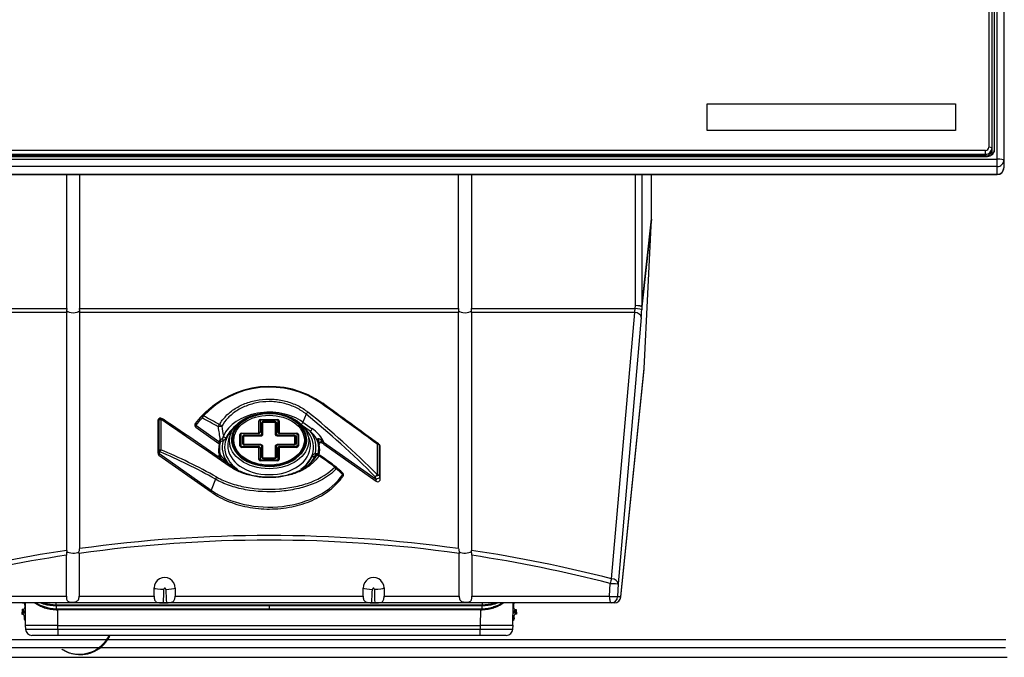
# Model space of a CAD drawing. Header units: millimetres. Extents: x 0 to 287, y 0 to 200.
# Tile 15 of 47: x 41 to 56, y 145 to 155. Entities that reach past the tile are written whole.
import ezdxf

# ---------------------------------------------------------------- set-up
doc = ezdxf.new("R2010")
doc.units = ezdxf.units.MM
doc.layers.add('130.652_BW4C_CTM', color=7, linetype='Continuous')
doc.layers.add('Standard', color=7, linetype='Continuous')

# ---------------------------------------------------------------- blocks, each defined once
blk = doc.blocks.new('SE')
at = {"layer": '130.652_BW4C_CTM', "color": 7, "linetype": 'Continuous'}
for p, q in [((55.834, 152.861), (55.834, 169.054)), ((55.934, 169.041), (55.934, 152.848)), ((55.704, 168.864), (55.704, 153.043)), ((55.792, 153.009), (55.792, 168.89)), ((55.754, 153.037), (55.754, 168.858)), ((55.784, 168.834), (55.784, 152.969)), ((51.394, 153.708), (55.194, 153.708)), ((51.394, 153.301), (51.394, 153.708)), ((51.394, 153.708), (55.194, 153.708)), ((55.194, 153.708), (55.194, 153.301)), ((55.194, 153.301), (51.394, 153.301)), ((55.754, 153.037), (55.704, 153.043)), ((55.754, 153.01), (55.754, 153.037)), ((33.684, 152.902), (55.684, 152.902)), ((55.654, 152.993), (33.714, 152.993)), ((33.714, 152.937), (55.654, 152.937)), ((55.654, 152.911), (33.714, 152.911)), ((55.654, 152.937), (55.654, 152.993)), ((55.654, 152.937), (55.654, 152.911)), ((55.754, 152.95), (55.754, 153.004)), ((55.788, 152.98), (55.792, 153.009)), ((33.534, 152.861), (55.834, 152.861)), ((55.834, 152.749), (33.534, 152.749)), ((55.834, 152.749), (55.834, 152.861)), ((55.834, 152.63), (55.834, 152.749)), ((55.934, 152.848), (55.934, 152.729)), ((55.934, 152.725), (55.934, 152.729)), ((33.534, 152.63), (55.834, 152.63)), ((33.534, 152.625), (55.834, 152.625)), ((41.586, 150.574), (41.586, 152.625)), ((41.782, 152.625), (41.782, 150.574)), ((47.586, 150.574), (47.586, 152.625)), ((47.782, 152.625), (47.782, 150.574)), ((50.292, 150.62), (50.292, 152.625)), ((50.391, 152.625), (50.391, 150.609)), ((50.54, 151.95), (50.54, 152.625)), ((55.834, 152.63), (55.834, 152.625)), ((50.391, 150.609), (50.54, 151.95)), ((50.539, 151.942), (50.391, 150.604)), ((50.429, 149.658), (50.539, 151.942)), ((50.289, 150.574), (50.292, 150.62)), ((39.079, 150.574), (41.586, 150.574)), ((41.586, 150.516), (39.087, 150.516)), ((41.586, 150.574), (41.584, 150.543)), ((41.584, 150.543), (41.586, 150.516)), ((41.586, 146.873), (41.586, 150.516)), ((41.782, 150.574), (47.586, 150.574)), ((41.785, 150.543), (41.782, 150.574)), ((41.782, 150.516), (41.785, 150.543)), ((47.586, 150.516), (41.782, 150.516)), ((41.782, 150.516), (41.782, 146.901)), ((47.586, 150.574), (47.584, 150.543)), ((47.584, 150.543), (47.586, 150.516)), ((47.586, 146.901), (47.586, 150.516)), ((47.782, 150.574), (50.289, 150.574)), ((47.785, 150.543), (47.782, 150.574)), ((47.782, 150.516), (47.785, 150.543)), ((47.782, 150.516), (47.782, 146.873)), ((50.282, 150.516), (47.782, 150.516)), ((49.929, 146.439), (50.282, 150.516)), ((50.391, 150.604), (50.389, 150.558)), ((50.382, 150.441), (50.029, 146.364)), ((50.07, 146.168), (50.429, 149.658)), ((50.07, 146.162), (50.428, 149.648)), ((43.729, 149.012), (43.657, 148.94)), ((45.251, 148.959), (45.202, 148.838)), ((42.981, 148.859), (42.981, 148.365)), ((43, 148.866), (42.986, 148.873)), ((42.986, 148.873), (42.986, 148.379)), ((43, 148.399), (43, 148.866)), ((43.026, 148.88), (43.026, 148.413)), ((43.052, 148.888), (43.038, 148.895)), ((44.529, 148.677), (44.529, 148.856)), ((44.546, 148.859), (44.546, 148.681)), ((44.559, 148.877), (44.809, 148.877)), ((44.559, 148.869), (44.559, 148.877)), ((44.809, 148.869), (44.559, 148.869)), ((44.572, 148.653), (44.572, 148.831)), ((44.589, 148.649), (44.589, 148.827)), ((44.599, 148.85), (44.769, 148.85)), ((44.599, 148.835), (44.599, 148.85)), ((44.599, 148.835), (44.769, 148.835)), ((44.769, 148.835), (44.769, 148.85)), ((44.779, 148.827), (44.779, 148.649)), ((44.796, 148.831), (44.796, 148.653)), ((44.809, 148.869), (44.809, 148.877)), ((44.823, 148.681), (44.823, 148.859)), ((44.839, 148.856), (44.839, 148.677)), ((45.202, 148.838), (45.344, 148.737)), ((43.561, 148.789), (43.912, 148.54)), ((43.562, 148.759), (43.914, 148.51)), ((44.1, 148.667), (44.074, 148.601)), ((44.267, 148.67), (44.519, 148.67)), ((44.267, 148.662), (44.267, 148.67)), ((44.519, 148.662), (44.267, 148.662)), ((44.519, 148.662), (44.519, 148.67)), ((44.849, 148.67), (45.102, 148.67)), ((44.849, 148.67), (44.849, 148.662)), ((45.102, 148.662), (44.849, 148.662)), ((45.102, 148.67), (45.102, 148.662)), ((45.314, 148.698), (45.196, 148.782)), ((45.294, 148.601), (45.268, 148.667)), ((43.912, 148.54), (43.922, 148.553)), ((43.922, 148.553), (43.936, 148.566)), ((43.934, 148.526), (43.924, 148.513)), ((44.237, 148.472), (44.237, 148.649)), ((44.253, 148.653), (44.253, 148.475)), ((44.28, 148.504), (44.28, 148.624)), ((44.297, 148.5), (44.297, 148.621)), ((44.307, 148.643), (44.559, 148.643)), ((44.307, 148.628), (44.307, 148.643)), ((44.307, 148.628), (44.559, 148.628)), ((44.559, 148.628), (44.559, 148.643)), ((44.809, 148.643), (45.062, 148.643)), ((44.809, 148.643), (44.809, 148.628)), ((44.809, 148.628), (45.062, 148.628)), ((45.062, 148.643), (45.062, 148.628)), ((45.072, 148.621), (45.072, 148.5)), ((45.088, 148.624), (45.088, 148.504)), ((45.115, 148.475), (45.115, 148.653)), ((45.132, 148.649), (45.132, 148.472)), ((45.446, 148.504), (45.433, 148.532)), ((45.439, 148.531), (45.437, 148.539)), ((45.446, 148.504), (45.439, 148.531)), ((45.449, 148.512), (45.449, 148.518)), ((45.484, 148.564), (45.497, 148.553)), ((45.507, 148.559), (45.519, 148.53)), ((45.519, 148.53), (46.323, 147.962)), ((42.986, 148.379), (43, 148.399)), ((43.01, 148.382), (42.997, 148.362)), ((42.997, 148.362), (43.795, 147.797)), ((44.267, 148.466), (44.519, 148.466)), ((44.267, 148.466), (44.267, 148.451)), ((44.519, 148.451), (44.267, 148.451)), ((44.559, 148.493), (44.307, 148.493)), ((44.307, 148.493), (44.307, 148.485)), ((44.559, 148.485), (44.307, 148.485)), ((44.519, 148.466), (44.519, 148.451)), ((44.529, 148.265), (44.529, 148.444)), ((44.546, 148.447), (44.546, 148.269)), ((44.559, 148.493), (44.559, 148.485)), ((44.572, 148.297), (44.572, 148.475)), ((44.589, 148.294), (44.589, 148.472)), ((44.779, 148.472), (44.779, 148.294)), ((44.796, 148.475), (44.796, 148.297)), ((45.062, 148.493), (44.809, 148.493)), ((44.809, 148.485), (44.809, 148.493)), ((45.062, 148.485), (44.809, 148.485)), ((44.823, 148.269), (44.823, 148.447)), ((44.839, 148.444), (44.839, 148.265)), ((44.849, 148.466), (45.102, 148.466)), ((44.849, 148.451), (44.849, 148.466)), ((45.102, 148.451), (44.849, 148.451)), ((45.062, 148.485), (45.062, 148.493)), ((45.102, 148.451), (45.102, 148.466)), ((45.521, 148.501), (46.324, 147.933)), ((46.343, 148.032), (46.343, 148.499)), ((46.375, 148.488), (46.361, 148.501)), ((46.369, 148.486), (46.369, 148.019)), ((46.382, 148.473), (46.369, 148.486)), ((46.382, 147.979), (46.382, 148.473)), ((46.387, 147.965), (46.387, 148.459)), ((42.998, 148.332), (43.796, 147.768)), ((43.922, 148.348), (43.935, 148.342)), ((43.922, 148.348), (43.93, 148.331)), ((43.93, 148.331), (43.932, 148.326)), ((44.055, 148.211), (44.197, 148.11)), ((44.559, 148.259), (44.809, 148.259)), ((44.559, 148.244), (44.559, 148.259)), ((44.809, 148.244), (44.559, 148.244)), ((44.769, 148.287), (44.599, 148.287)), ((44.599, 148.278), (44.599, 148.287)), ((44.769, 148.278), (44.599, 148.278)), ((44.769, 148.278), (44.769, 148.287)), ((44.809, 148.244), (44.809, 148.259)), ((45.435, 148.348), (45.444, 148.339)), ((43.863, 147.963), (43.795, 147.797)), ((46.323, 147.962), (46.309, 148.002)), ((46.369, 148.019), (46.382, 147.979)), ((41.586, 146.873), (41.587, 146.856)), ((41.775, 146.827), (41.773, 146.851)), ((47.596, 146.851), (47.594, 146.827)), ((47.781, 146.856), (47.782, 146.873)), ((41.58, 146.172), (41.58, 146.799)), ((41.775, 146.827), (41.775, 146.172)), ((47.594, 146.172), (47.594, 146.827)), ((47.789, 146.799), (47.789, 146.172)), ((42.924, 146.172), (42.924, 146.299)), ((43.244, 146.296), (43.244, 146.172)), ((46.124, 146.172), (46.124, 146.296)), ((46.444, 146.299), (46.444, 146.172)), ((49.896, 146.172), (49.904, 146.369)), ((50.029, 146.364), (50.021, 146.168)), ((39.472, 146.172), (41.58, 146.172)), ((41.775, 146.172), (42.924, 146.172)), ((43.244, 146.172), (46.124, 146.172)), ((46.444, 146.172), (47.594, 146.172)), ((47.789, 146.172), (49.896, 146.172)), ((50.021, 146.168), (50.07, 146.168)), ((49.921, 146.072), (39.448, 146.072)), ((40.901, 145.97), (40.897, 145.9)), ((40.919, 145.95), (40.901, 145.97)), ((40.911, 145.97), (40.901, 145.97)), ((40.906, 146.072), (40.906, 146.07)), ((40.908, 146.072), (40.906, 146.07)), ((40.906, 146.07), (40.916, 146.07)), ((40.929, 145.95), (40.911, 145.97)), ((40.916, 146.07), (40.919, 146.072)), ((40.919, 145.95), (40.929, 145.95)), ((40.945, 146.038), (40.942, 145.998)), ((40.942, 145.998), (40.95, 145.99)), ((40.949, 146.043), (40.945, 146.038)), ((40.949, 146.072), (40.95, 145.717)), ((41.424, 146.042), (41.421, 146.042)), ((41.424, 146.027), (41.423, 145.981)), ((41.423, 145.981), (41.45, 145.981)), ((41.424, 146.042), (41.424, 146.072)), ((41.424, 146.042), (44.684, 146.042)), ((44.684, 146.027), (41.424, 146.027)), ((41.45, 145.981), (44.684, 145.981)), ((41.45, 145.981), (41.45, 145.965)), ((44.684, 145.965), (41.45, 145.965)), ((41.45, 145.723), (41.45, 145.965)), ((43.066, 146.073), (43.113, 146.073)), ((44.684, 146.042), (47.944, 146.042)), ((44.684, 146.042), (44.684, 146.027)), ((47.944, 146.027), (44.684, 146.027)), ((44.684, 146.027), (44.684, 145.98)), ((44.684, 145.981), (47.919, 145.981)), ((47.919, 145.965), (44.684, 145.965)), ((46.256, 146.073), (46.302, 146.073)), ((47.919, 145.965), (47.918, 145.723)), ((47.919, 145.981), (47.945, 145.981)), ((47.919, 145.965), (47.919, 145.981)), ((47.944, 146.072), (47.944, 146.042)), ((47.948, 146.042), (47.944, 146.042)), ((47.945, 145.981), (47.944, 146.027)), ((48.418, 145.717), (48.419, 146.072)), ((48.424, 146.038), (48.419, 146.043)), ((48.419, 145.99), (48.426, 145.998)), ((48.424, 146.038), (48.426, 145.998)), ((48.458, 145.97), (48.439, 145.95)), ((48.439, 145.95), (48.449, 145.95)), ((48.468, 145.97), (48.449, 145.95)), ((48.45, 146.072), (48.452, 146.07)), ((48.462, 146.07), (48.452, 146.07)), ((48.458, 145.97), (48.468, 145.97)), ((48.462, 146.07), (48.46, 146.072)), ((48.462, 146.072), (48.462, 146.07)), ((48.468, 145.97), (48.471, 145.9)), ((49.97, 146.072), (49.921, 146.072)), ((40.918, 145.919), (40.897, 145.9)), ((40.897, 145.9), (40.907, 145.9)), ((40.907, 145.9), (40.928, 145.918)), ((40.928, 145.918), (40.918, 145.919)), ((40.919, 145.934), (40.919, 145.935)), ((40.929, 145.935), (40.919, 145.935)), ((40.919, 145.934), (40.929, 145.933)), ((40.929, 145.933), (40.929, 145.935)), ((40.95, 145.933), (40.929, 145.935)), ((40.95, 145.932), (40.929, 145.933)), ((40.936, 145.868), (40.934, 145.828)), ((40.934, 145.828), (40.95, 145.843)), ((40.95, 145.881), (40.936, 145.868)), ((48.439, 145.935), (48.419, 145.933)), ((48.439, 145.933), (48.419, 145.932)), ((48.433, 145.868), (48.419, 145.881)), ((48.419, 145.843), (48.435, 145.828)), ((48.433, 145.868), (48.435, 145.828)), ((48.45, 145.935), (48.439, 145.935)), ((48.439, 145.935), (48.439, 145.933)), ((48.439, 145.933), (48.45, 145.934)), ((48.451, 145.919), (48.441, 145.918)), ((48.441, 145.918), (48.461, 145.9)), ((48.45, 145.935), (48.45, 145.934)), ((48.471, 145.9), (48.451, 145.919)), ((48.471, 145.9), (48.461, 145.9)), ((40.95, 145.73), (40.953, 145.662)), ((41.45, 145.723), (40.95, 145.723)), ((40.953, 145.668), (41.45, 145.668)), ((41.45, 145.723), (47.918, 145.723)), ((41.45, 145.668), (41.45, 145.723)), ((41.45, 145.668), (47.918, 145.668)), ((41.45, 145.668), (41.45, 145.573)), ((48.418, 145.723), (47.918, 145.723)), ((47.918, 145.723), (47.918, 145.668)), ((47.918, 145.668), (48.415, 145.668)), ((47.918, 145.573), (47.918, 145.668)), ((48.415, 145.662), (48.419, 145.73)), ((42.186, 145.506), (33.402, 145.506)), ((41.45, 145.573), (41.053, 145.573)), ((47.918, 145.573), (41.45, 145.573)), ((55.966, 145.506), (42.208, 145.506)), ((48.316, 145.573), (47.918, 145.573)), ((33.409, 145.388), (42.077, 145.388)), ((42.103, 145.388), (55.959, 145.388)), ((33.384, 145.238), (55.984, 145.238)), ((41.793, 145.28), (41.811, 145.281))]:
    blk.add_line(p, q, dxfattribs=at)
for centre, radius, start, end in [((55.834, 152.725), 0.1, 270, 0), ((44.692, 147.972), 1.411, 54.7849, 137.2899), ((44.692, 147.993), 1.38, 54.8937, 137.1435), ((43.021, 148.859), 0.04, 64.2491, 180), ((43.034, 148.852), 0.04, 55.8878, 64.2491), ((43.585, 148.792), 0.04, 145.3548, 234.7356), ((49.709, 143.376), 8.215, 137.469, 138.5259), ((49.735, 143.319), 8.249, 137.4244, 138.4675), ((46.841, 149.149), 2.963, 187.4213, 191.3484), ((46.974, 149.207), 3.047, 188.169, 191.0394), ((45.01, 148.354), 0.459, 22.7672, 48.5569), ((45.094, 148.348), 0.463, 27.0863, 57.3009), ((43.906, 148.521), 0.0202, 338.2185, 70.8567), ((43.957, 148.511), 0.0279, 126.4304, 148.5494), ((47.044, 143.196), 6.174, 119.7409, 120.1735), ((43.961, 148.624), 0.0703, 287.036, 337.108), ((45.505, 148.507), 0.0558, 175.262, 192.6445), ((45.463, 148.454), 0.0696, 60.7155, 74.017), ((45.424, 148.359), 0.172, 55.5924, 65.0677), ((45.318, 148.353), 0.268, 41.3007, 48.0549), ((43.021, 148.365), 0.04, 180, 234.7356), ((44.319, 148.412), 0.41, 167.0116, 191.6082), ((45.049, 148.412), 0.41, 348.4901, 11.6082), ((46.334, 148.472), 0.04, 47.0203, 53.6153), ((46.347, 148.459), 0.04, 0, 47.0203), ((43.869, 148.319), 0.0502, 353.4448, 17.54), ((44.716, 148.934), 0.98, 217.1312, 227.5262), ((45.408, 148.285), 0.0703, 107.0353, 157.1087), ((45.408, 148.317), 0.0236, 107.6573, 170.5647), ((45.399, 148.44), 0.12, 262.8386, 275.0102), ((45.411, 148.308), 0.0332, 65.3727, 109.13), ((45.464, 148.397), 0.0572, 230.5043, 239.3493), ((45.442, 148.296), 0.04, 54.2278, 89.1735), ((45.683, 148.122), 0.04, 48.3815, 54.0648), ((6.719, 104.27), 58.701, 48.24853, 48.37809), ((20.836, 119.509), 37.917, 48.795, 48.9984), ((45.783, 148.032), 0.04, 325.3548, 48.2492), ((46.347, 147.965), 0.04, 234.7356, 270), ((46.347, 147.965), 0.04, 270, 0), ((44.684, 126.002), 21.1, 82.0947, 97.9053), ((44.684, 126.002), 21.1, 98.4429, 104.3937), ((41.75, 146.805), 0.17, 162.6493, 182.0512), ((41.636, 146.902), 0.146, 339.2529, 359.4828), ((47.733, 146.902), 0.146, 180.5172, 200.7471), ((47.618, 146.805), 0.17, 357.9488, 17.3507), ((44.684, 126.002), 21.1, 75.6063, 81.5571), ((43.084, 146.299), 0.16, 359.0203, 179.9046), ((46.284, 146.299), 0.16, 0.0954, 180.9797), ((33.932, 146.447), 9.142, 357.6574, 358.9626), ((50.792, 146.586), 7.696, 182.2905, 183.8168), ((38.576, 146.586), 7.696, 356.1832, 357.7095), ((55.436, 146.447), 9.142, 181.0374, 182.3426), ((49.97, 146.172), 0.1, 270, 354.132), ((40.931, 145.98), 0.03, 267.0175, 308.8747), ((40.85, 145.942), 0.0796, 354.5333, 5.3583), ((41.348, 146.4), 0.401, 235.3047, 254.5772), ((41.356, 146.491), 0.453, 248.4909, 254.6668), ((41.198, 146.08), 0.0459, 326.1181, 346.3184), ((41.423, 146.669), 0.642, 253.0338, 270.0834), ((41.45, 146.65), 0.669, 251.906, 267.7611), ((41.431, 146.003), 0.19, 176.9047, 182.1762), ((41.457, 146.726), 0.761, 253.5193, 267.3549), ((41.423, 146.652), 0.61, 252.7773, 269.7594), ((41.45, 146.615), 0.65, 267.5573, 269.9616), ((47.918, 146.615), 0.65, 270.0384, 272.4427), ((47.945, 146.669), 0.642, 269.9166, 286.9662), ((47.919, 146.65), 0.67, 272.2497, 288.0832), ((47.911, 146.726), 0.761, 272.6451, 286.4807), ((47.945, 146.652), 0.61, 270.2406, 287.2227), ((48.171, 146.08), 0.0459, 193.6816, 213.8819), ((48.02, 146.4), 0.401, 285.4228, 304.6953), ((47.936, 146.003), 0.191, 357.8392, 3.0799), ((48.013, 146.491), 0.453, 285.3332, 291.5091), ((48.438, 145.98), 0.03, 231.1253, 272.9825), ((48.518, 145.942), 0.0793, 174.6202, 185.4883), ((40.85, 145.934), 0.0793, 348.6202, 359.4883), ((40.926, 145.888), 0.03, 37.7712, 86.9825), ((48.442, 145.888), 0.03, 93.0175, 142.2288), ((48.519, 145.934), 0.0796, 180.5333, 191.3583)]:
    blk.add_arc(centre, radius, start, end, dxfattribs=at)
for centre, major_axis, ratio, start_param, end_param in [((55.654, 153.043), (0.05, 0), 0.992546, 4.712389, 6.283185), ((55.654, 153.037), (-0.1, 0), 0.992546, 1.570796, 3.141593), ((55.614, 153.001), (0.1, 0), 0.992546, 4.776965, 5.130055), ((55.654, 153.01), (0.1, 0), 0.992546, 4.712389, 6.283185), ((55.684, 153.009), (0.108, 0), 0.992546, 4.712389, 6.283185), ((55.684, 152.95), (-0.0698, 0), 0.992546, 2.758814, 3.141593), ((55.754, 152.953), (0.03, 0), 0.121869, 4.712389, 5.457533), ((55.834, 152.848), (-0.1, 0), 0.121869, 3.141593, 4.712389), ((55.834, 152.848), (-0.1, 0), 0.992546, 1.570796, 3.141593), ((55.834, 152.729), (-0.1, 0), 0.992546, 1.570796, 3.141593), ((50.439, 151.943), (0.012, 0.129), 0.773447, 4.773755, 4.836264), ((50.292, 150.608), (-0.0999, 0.0049), 0.121728, 3.185098, 4.7183), ((50.292, 150.608), (0.1, 0), 0.121869, 0.077545, 1.570796), ((41.684, 150.563), (-0.11, 0), 0.46363, 0.416997, 2.724595), ((47.684, 150.563), (-0.11, 0), 0.46363, 0.416997, 2.724595), ((50.282, 150.587), (-0.0087, -0.1), 0.08585, 0.792879, 1.456104), ((50.282, 150.445), (-0.0996, 0.0086), 0.705788, 3.202566, 4.773362), ((50.289, 150.562), (-0.0999, 0.0049), 0.121728, 3.185098, 4.7183), ((50.382, 150.582), (-0.009, -0.2), 0.043168, 0.787269, 1.450494), ((50.292, 150.608), (0.0994, -0.011), 0.839805, 0.079599, 0.142108), ((45.481, 149.093), (-0.0234, -0.0324), 0.418225, 3.054004, 4.026586), ((44.684, 148.704), (7.409, -5.273), 0.088548, 1.408386, 1.525599), ((44.709, 148.736), (7.369, -5.27), 0.086179, 1.407002, 1.524214), ((44.684, 148.472), (-0.732, 0), 0.707107, 3.926991, 5.98631), ((44.684, 148.568), (0.577, 0), 0.707107, 0, 3.700142), ((44.684, 148.568), (0.562, 0), 0.707107, 0, 3.682681), ((45.276, 148.962), (-0.0252, -0.0311), 0.476007, 4.071316, 5.176114), ((44.66, 139.924), (-5.002, 10.513), 0.516625, -0.969593, -0.824478), ((44.684, 139.927), (-5.031, 10.533), 0.518259, -0.96999, -0.824875), ((43.021, 148.859), (0.04, 0), 0.707107, 2.617994, 3.141593), ((43.021, 148.859), (-0.0174, -0.036), 0.93519, 3.141593, 4.770231), ((43.034, 148.852), (-0.0174, -0.036), 0.93519, 3.141593, 4.770231), ((43.034, 148.852), (-0.04, 0), 0.707107, 4.937732, 5.759587), ((43.034, 148.852), (-0.0224, -0.0331), 0.638316, 3.141593, 4.250844), ((44.684, 146.752), (-7.409, 5.273), 0.088548, -1.427635, -1.282519), ((43.034, 148.852), (-0.0224, -0.0331), 0.638316, 3.038184, 3.141593), ((44.709, 146.783), (-7.369, 5.27), 0.086179, -1.429019, -1.283903), ((43.585, 148.792), (-0.0299, 0.0265), 0.50936, 0.098597, 1.153094), ((43.585, 148.792), (0.0329, -0.0227), 0.63532, 3.031678, 3.141593), ((44.684, 148.426), (1.258, 0), 0.707107, 2.526113, 2.687087), ((43.686, 148.903), (-0.0294, 0.0271), 0.515308, 0.066621, 1.162524), ((43.686, 148.903), (-0.0313, 0.0249), 0.552623, 5.28473, 6.214677), ((43.686, 148.903), (-0.0188, -0.0353), 0.539024, 4.123924, 5.078177), ((44.66, 138.798), (-5.002, 10.513), 0.516625, -0.641503, -0.608605), ((44.684, 138.801), (-5.031, 10.533), 0.518259, -0.6419, -0.609001), ((44.559, 148.856), (-0.03, 0), 0.707107, 4.712389, 6.283185), ((44.546, 148.838), (0.03, 0), 0.707107, 1.570796, 2.156482), ((44.559, 148.859), (0.0134, 0), 0.707107, 1.570796, 3.141593), ((44.599, 148.831), (-0.0266, 0), 0.707107, 4.712389, 6.283185), ((44.572, 148.81), (0.03, 0), 0.707107, 0.985111, 1.570796), ((44.599, 148.827), (-0.01, 0), 0.707107, 4.712389, 6.283185), ((44.769, 148.831), (-0.0266, 0), 0.707107, 3.141593, 4.712389), ((44.769, 148.827), (-0.01, 0), 0.707107, 3.141593, 4.712389), ((44.796, 148.81), (0.03, 0), 0.707107, 1.570796, 2.156482), ((44.809, 148.856), (-0.03, 0), 0.707107, 3.141593, 4.712389), ((44.809, 148.859), (0.0134, 0), 0.707107, 0, 1.570796), ((44.823, 148.838), (-0.03, 0), 0.707107, 4.126703, 4.712389), ((45.171, 148.834), (0.0289, 0.0408), 0.5, 4.224882, 5.144107), ((43.585, 148.792), (0.0231, 0.0327), 0.5, 2.002514, 3.141589), ((43.927, 148.77), (-0.0199, -0.0347), 0.529806, 4.119516, 5.095719), ((43.927, 148.77), (-0.0397, -0.0052), 0.001891, 3.786659, 5.377955), ((43.927, 148.77), (0.0349, -0.0196), 0.624592, 0.878676, 2.020289), ((44.684, 148.454), (-0.681, 0), 0.707107, 5.6178, 6.283185), ((44.684, 148.454), (0.689, 0), 0.707107, 2.413298, 2.844717), ((44.267, 148.649), (-0.03, 0), 0.707107, 4.712389, 6.283185), ((44.267, 148.653), (0.0134, 0), 0.707107, 1.570796, 3.141593), ((44.519, 148.681), (0.0266, 0), 0.707107, 4.712389, 6.283185), ((44.519, 148.677), (-0.01, 0), 0.707107, 1.570796, 3.141593), ((44.546, 148.66), (-0.03, 0), 0.707107, 4.712389, 5.298075), ((44.849, 148.681), (0.0266, 0), 0.707107, 3.141593, 4.712389), ((44.823, 148.66), (0.03, 0), 0.707107, 0.985111, 1.570796), ((44.849, 148.677), (-0.01, 0), 0.707107, 0, 1.570796), ((45.102, 148.649), (-0.03, 0), 0.707107, 3.141593, 4.712389), ((45.102, 148.653), (0.0134, 0), 0.707107, 0, 1.570796), ((44.684, 148.454), (-0.681, 0), 0.707107, 2.363881, 3.806978), ((45.314, 148.733), (0.0289, 0.0408), 0.5, 4.096909, 5.144107), ((44.684, 148.454), (-0.718, 0), 0.707107, 2.937997, 3.642411), ((43.937, 148.543), (0.0231, 0.0327), 0.5, 2.002514, 3.129551), ((44.684, 148.426), (0.77, 0), 0.707107, 2.980691, 3.285422), ((44.684, 148.437), (0.761, 0), 0.707107, 2.97519, 3.318569), ((43.959, 148.495), (0.039, -0.0089), 0.697973, 2.776852, 3.164028), ((43.891, 148.549), (0.0404, -0.0295), 0.475684, 0.290705, 1.106674), ((43.905, 148.562), (0.028, -0.0415), 0.574537, 0.504193, 1.290633), ((44.684, 148.454), (0.718, 0), 0.707107, 2.937997, 3.642411), ((43.981, 148.592), (0.0149, -0.0477), 0.285161, 4.731034, 5.453472), ((44.025, 148.632), (0.0459, -0.0199), 0.676175, 3.949784, 4.996982), ((44.684, 148.481), (0.633, 0), 0.707107, 2.870329, 3.141593), ((44.253, 148.631), (-0.03, 0), 0.707107, 4.712389, 5.298075), ((44.307, 148.624), (-0.0266, 0), 0.707107, 4.712389, 6.283185), ((44.28, 148.603), (0.03, 0), 0.707107, 0.985111, 1.570796), ((44.307, 148.621), (-0.01, 0), 0.707107, 4.712389, 6.283185), ((44.559, 148.653), (-0.0134, 0), 0.707107, 1.570796, 3.141593), ((44.559, 148.649), (-0.03, 0), 0.707107, 1.570796, 3.141593), ((44.572, 148.631), (0.03, 0), 0.707107, 0.985111, 1.570796), ((44.796, 148.631), (0.03, 0), 0.707107, 1.570796, 2.156482), ((44.809, 148.649), (-0.03, 0), 0.707107, 0, 1.570796), ((44.809, 148.653), (-0.0134, 0), 0.707107, 0, 1.570796), ((45.062, 148.624), (-0.0266, 0), 0.707107, 3.141593, 4.712389), ((45.062, 148.621), (-0.01, 0), 0.707107, 3.141593, 4.712389), ((45.088, 148.603), (0.03, 0), 0.707107, 1.570796, 2.156482), ((45.115, 148.631), (0.03, 0), 0.707107, 0.985111, 1.570796), ((44.684, 148.568), (0.562, 0), 0.707107, 5.673667, 6.283185), ((44.684, 148.568), (0.577, 0), 0.707107, 5.757356, 6.283185), ((44.684, 148.481), (0.633, 0), 0.707107, 0.000122, 0.271264), ((45.426, 148.567), (-0.0178, 0.0358), 0.40697, 3.182413, 5.109475), ((44.684, 148.437), (-0.761, 0), 0.707107, 2.97519, 3.318569), ((45.476, 148.555), (-0.0453, -0.0211), 0.230745, 0.255323, 0.506616), ((45.409, 148.519), (-0.04, 0.0006), 0.707062, 3.12902, 3.954795), ((45.409, 148.512), (-0.04, 0.0001), 0.707106, 3.140923, 3.872691), ((45.409, 148.512), (-0.04, 0.0001), 0.707106, 3.119612, 3.140923), ((45.514, 148.551), (0.0176, 0.0359), 0.403368, 1.724251, 3.130526), ((45.476, 148.555), (0.0453, 0.0211), 0.230745, -1.192688, -0.941396), ((45.544, 148.533), (0.0231, 0.0327), 0.5, 2.002514, 3.141593), ((46.334, 148.472), (-0.0237, -0.0322), 0.315272, 3.141593, 3.95447), ((43.021, 148.365), (0.04, 0), 0.707107, 2.617994, 3.141593), ((43.021, 148.365), (-0.0334, 0.022), 0.456244, 0.40859, 1.084193), ((43.021, 148.365), (0.0231, 0.0327), 0.5, 2.002514, 3.141593), ((43.034, 148.385), (-0.04, 0), 0.707107, 4.937732, 5.759587), ((43.034, 148.385), (-0.0334, 0.022), 0.456244, 0.40859, 1.084193), ((43.034, 148.385), (-0.0153, -0.037), 0.562952, 4.127772, 5.024476), ((44.66, 137.972), (-5.002, 10.513), 0.516625, -0.636119, -0.518906), ((44.684, 137.975), (-5.031, 10.533), 0.518259, -0.636515, -0.519303), ((44.684, 148.454), (-0.681, 0), 0.707107, 0, 0.78917), ((44.684, 148.481), (0.633, 0), 0.707107, 3.141593, 6.283185), ((44.684, 148.568), (0.577, 0), 0.707107, 3.700142, 5.757356), ((44.684, 148.568), (0.562, 0), 0.707107, 3.682681, 5.673667), ((44.253, 148.454), (0.03, 0), 0.707107, 1.570796, 2.156482), ((44.267, 148.472), (0.03, 0), 0.707107, 3.141593, 4.712389), ((44.267, 148.475), (-0.0134, 0), 0.707107, 0, 1.570796), ((44.307, 148.504), (0.0266, 0), 0.707107, 3.141593, 4.712389), ((44.28, 148.483), (0.03, 0), 0.707107, 0.985111, 1.570796), ((44.307, 148.5), (0.01, 0), 0.707107, 3.141593, 4.712389), ((44.519, 148.447), (-0.0266, 0), 0.707107, 3.141593, 4.712389), ((44.519, 148.444), (0.01, 0), 0.707107, 0, 1.570796), ((44.546, 148.426), (0.03, 0), 0.707107, 1.570796, 2.156482), ((44.559, 148.472), (0.03, 0), 0.707107, 0, 1.570796), ((44.559, 148.475), (0.0134, 0), 0.707107, 0, 1.570796), ((44.572, 148.454), (0.03, 0), 0.707107, 0.985111, 1.570796), ((44.809, 148.472), (0.03, 0), 0.707107, 1.570796, 3.141593), ((44.796, 148.454), (-0.03, 0), 0.707107, 4.712389, 5.298075), ((44.809, 148.475), (0.0134, 0), 0.707107, 1.570796, 3.141593), ((44.849, 148.447), (-0.0266, 0), 0.707107, 4.712389, 6.283185), ((44.823, 148.426), (0.03, 0), 0.707107, 0.985111, 1.570796), ((44.849, 148.444), (0.01, 0), 0.707107, 1.570796, 3.141593), ((45.062, 148.504), (0.0266, 0), 0.707107, 4.712389, 6.283185), ((45.062, 148.5), (0.01, 0), 0.707107, 4.712389, 6.283185), ((45.088, 148.483), (0.03, 0), 0.707107, 1.570796, 2.156482), ((45.102, 148.475), (-0.0134, 0), 0.707107, 1.570796, 3.141593), ((45.102, 148.472), (0.03, 0), 0.707107, 4.712389, 6.283185), ((45.115, 148.454), (0.03, 0), 0.707107, 0.985111, 1.570796), ((44.684, 148.426), (-0.77, 0), 0.707107, 2.980691, 3.285422), ((45.412, 148.487), (-0.0392, -0.008), 0.699805, 3.140284, 3.522827), ((46.334, 148.472), (0.04, 0), 0.707107, 0.523599, 1.345453), ((46.334, 148.472), (-0.0273, -0.0293), 0.74305, 2.585002, 3.141593), ((46.347, 148.459), (-0.0273, -0.0293), 0.74305, 2.585002, 3.141593), ((46.347, 148.459), (-0.04, 0), 0.707107, 3.141593, 3.665191), ((43.957, 148.338), (0.0392, 0.008), 0.699805, 2.475629, 3.138423), ((43.96, 148.312), (0.04, -0.0001), 0.707106, 2.413235, 3.107299), ((43.96, 148.312), (0.04, -0.0001), 0.707106, 3.107299, 3.141992), ((43.942, 148.257), (0.0178, -0.0358), 0.40697, 2.544678, 3.144937), ((43.892, 148.354), (0.0245, 0.0436), 0.882029, 4.66573, 4.917022), ((44.055, 148.246), (0.0289, 0.0408), 0.5, 3.861887, 4.096909), ((44.546, 148.248), (-0.03, 0), 0.707107, 4.712389, 5.298075), ((44.559, 148.265), (0.03, 0), 0.707107, 3.141593, 4.712389), ((44.559, 148.269), (-0.0134, 0), 0.707107, 0, 1.570796), ((44.599, 148.297), (0.0266, 0), 0.707107, 3.141593, 4.712389), ((44.572, 148.276), (0.03, 0), 0.707107, 0.985111, 1.570796), ((44.599, 148.294), (0.01, 0), 0.707107, 3.141593, 4.712389), ((44.769, 148.297), (0.0266, 0), 0.707107, 4.712389, 6.283185), ((44.769, 148.294), (0.01, 0), 0.707107, 4.712389, 6.283185), ((44.796, 148.276), (0.03, 0), 0.707107, 1.570796, 2.156482), ((44.809, 148.269), (-0.0134, 0), 0.707107, 1.570796, 3.141593), ((44.809, 148.265), (0.03, 0), 0.707107, 4.712389, 6.283185), ((44.823, 148.248), (0.03, 0), 0.707107, 0.985111, 1.570796), ((44.684, 148.454), (-0.689, 0), 0.707107, 2.384825, 2.844717), ((44.684, 148.472), (0.732, 0), 0.707107, 5.667706, 5.98631), ((45.343, 148.347), (0.0459, -0.0199), 0.676175, 4.996982, 6.04418), ((45.387, 148.387), (0.0149, -0.0477), 0.285161, 5.453472, 6.175909), ((45.442, 148.296), (-0.0006, -0.04), 0.991372, 3.180088, 4.081623), ((45.442, 148.296), (-0.0341, 0.0209), 0.68047, 4.996606, 6.138218), ((45.464, 148.372), (0.0323, 0.0382), 0.45763, 2.444638, 3.018342), ((45.477, 148.36), (0.0338, 0.0369), 0.710312, 2.438751, 2.73878), ((45.442, 148.296), (-0.0006, -0.04), 0.991372, 3.141593, 3.180088), ((45.41, 148.329), (-0.039, 0.0089), 0.697973, 3.711379, 3.82405), ((45.442, 148.296), (-0.0234, -0.0325), 0.422579, 3.141593, 4.030011), ((44.684, 147.879), (7.409, -5.273), 0.088548, 1.498085, 1.530983), ((45.442, 148.296), (-0.0234, -0.0325), 0.422579, 3.053808, 3.141593), ((44.709, 147.91), (7.369, -5.27), 0.086179, 1.4967, 1.529599), ((44.093, 148.125), (-0.0229, -0.0328), 0.553695, 3.046026, 4.150824), ((45.683, 148.122), (-0.0235, -0.0324), 0.395484, 3.141593, 4.009225), ((45.683, 148.122), (0.0292, -0.0274), 0.652664, 1.031347, 1.961294), ((45.683, 148.122), (-0.0266, -0.0299), 0.630891, 2.148282, 3.141593), ((45.783, 148.032), (-0.0266, -0.0298), 0.644116, 3.141593, 3.245659), ((45.783, 148.032), (-0.0266, -0.0298), 0.644116, 2.191162, 3.141593), ((44.684, 148.426), (-1.258, 0), 0.707107, 0.785398, 2.687087), ((43.887, 147.967), (-0.0197, -0.0348), 0.531328, 4.120338, 5.092921), ((45.783, 148.032), (-0.0329, 0.0227), 0.63532, 3.142003, 4.078875), ((46.334, 148.005), (-0.0283, -0.0283), 0.431701, 4.011235, 5.223895), ((46.334, 148.005), (-0.0379, -0.0129), 0.153862, 3.507519, 5.362453), ((46.347, 147.965), (0.0231, 0.0327), 0.5, 2.002514, 3.141593), ((46.347, 147.965), (-0.0379, -0.0129), 0.153862, 3.507519, 5.362453), ((46.334, 148.005), (0.04, 0), 0.707107, 0.523599, 1.345453), ((46.347, 147.965), (-0.04, 0), 0.707107, 3.141593, 3.665191), ((43.819, 147.8), (0.0231, 0.0327), 0.5, 2.002514, 3.141908), ((44.684, 125.931), (0, -21.1), 0.995261, 3.002588, 3.280598), ((41.684, 146.878), (-0.11, 0), 0.414214, 0.495806, 2.505667), ((47.684, 146.878), (-0.11, 0), 0.414214, 0.635925, 2.645786), ((44.684, 125.931), (0, 21.1), 0.995261, 0.148372, 0.251217), ((44.684, 125.931), (0, 21.1), 0.995261, 6.031968, 6.134813), ((49.929, 146.369), (0.0249, 0.0969), 0.241241, 0.816315, 1.632629), ((49.929, 146.369), (-0.0996, 0.0086), 0.705788, 3.202566, 4.773362), ((43.073, 146.299), (0.15, -0.003), 0.121849, 3.290813, 4.714621), ((43.102, 146.296), (-0.15, -0.006), 0.121771, 1.565868, 2.820733), ((46.267, 146.296), (-0.15, 0.006), 0.121771, 0.32086, 1.575724), ((46.296, 146.299), (0.15, 0.003), 0.121849, 4.710157, 6.133965), ((49.929, 146.369), (-0.0999, 0.0043), 0.010967, 1.319814, 3.098409), ((49.921, 146.172), (0, 0.1), 0.248185, 1.570796, 3.141593), ((49.921, 146.172), (-0.0999, 0.0043), 0.010948, 1.320224, 3.098409), ((49.921, 146.172), (0, -0.1), 0.999066, 0, 1.527615), ((49.97, 146.172), (0, -0.1), 0.999066, 0, 1.527615), ((49.97, 146.172), (-0.0995, 0.0102), 0.807545, 3.141593, 3.214848), ((40.912, 146), (-0.0201, 0.0223), 0.999695, 2.356347, 3.926839), ((40.915, 146.04), (-0.0223, -0.0201), 0.999695, 2.356347, 3.926839), ((40.918, 145.935), (-0.0008, -0.015), 0.017455, 1.570796, 3.124139), ((41.423, 145.966), (0.0009, 0.02), 0.054483, 0.699385, 1.573312), ((44.684, 145.966), (0, 0.0199), 0.001016, 0.759163, 1.597228), ((47.945, 145.966), (0.0009, -0.02), 0.054483, 1.568281, 2.442208), ((48.454, 146.04), (0.0223, -0.0201), 0.999695, 2.356347, 3.926839), ((48.456, 146), (0.0201, 0.0223), 0.999695, 2.356347, 3.926839), ((48.45, 145.935), (-0.0008, 0.015), 0.017455, 0.017453, 1.570796), ((40.906, 145.87), (-0.0223, -0.0201), 0.999695, 2.356347, 3.926839), ((40.918, 145.934), (-0.0008, -0.015), 0.017455, 0.017453, 1.570796), ((40.963, 145.827), (0.0223, 0.0201), 0.999695, 2.356347, 3.511965), ((48.405, 145.827), (-0.0223, 0.0201), 0.999695, 2.77122, 3.926839), ((48.463, 145.87), (0.0223, -0.0201), 0.999695, 2.356347, 3.926839), ((48.45, 145.934), (0.0008, -0.015), 0.017455, 4.712389, 6.265732), ((41.053, 145.673), (0, 0.1), 0.99985, 1.623156, 3.141593), ((48.315, 145.673), (0, -0.1), 0.99985, 0, 1.518436)]:
    blk.add_ellipse(centre, major_axis=major_axis, ratio=ratio, start_param=start_param, end_param=end_param, dxfattribs=at)
for centre, major_axis in [((44.684, 148.552), (-0.606, 0)), ((44.684, 148.561), (-0.54, 0))]:
    blk.add_ellipse(centre, major_axis=major_axis, ratio=0.707107, dxfattribs=at)
for points, knots in [([(43.923, 148.798), (43.949, 148.845), (43.983, 148.889), (44.044, 148.952), (44.066, 148.972), (44.113, 149.01), (44.138, 149.027), (44.191, 149.061), (44.218, 149.076), (44.276, 149.105), (44.306, 149.118), (44.368, 149.14), (44.4, 149.15), (44.464, 149.167), (44.498, 149.174), (44.599, 149.189), (44.667, 149.192), (44.77, 149.187), (44.804, 149.184), (44.872, 149.174), (44.905, 149.167), (44.969, 149.15), (45.001, 149.14), (45.063, 149.117), (45.093, 149.104), (45.179, 149.062), (45.232, 149.028), (45.279, 148.99)], [0, 0, 0, 0, 0.125, 0.125, 0.1875, 0.1875, 0.25, 0.25, 0.3125, 0.3125, 0.375, 0.375, 0.4375, 0.4375, 0.5, 0.5, 0.625, 0.625, 0.6875, 0.6875, 0.75, 0.75, 0.8125, 0.8125, 0.875, 0.875, 1, 1, 1, 1]), ([(45.251, 148.959), (45.206, 148.996), (45.157, 149.028), (45.074, 149.069), (45.046, 149.081), (44.986, 149.103), (44.956, 149.113), (44.894, 149.129), (44.863, 149.135), (44.799, 149.145), (44.766, 149.149), (44.668, 149.154), (44.603, 149.15), (44.506, 149.136), (44.474, 149.129), (44.412, 149.113), (44.382, 149.103), (44.323, 149.081), (44.294, 149.069), (44.239, 149.041), (44.213, 149.026), (44.163, 148.994), (44.139, 148.977), (44.095, 148.941), (44.074, 148.921), (44.016, 148.862), (43.984, 148.819), (43.959, 148.774)], [0, 0, 0, 0, 0.125, 0.125, 0.1875, 0.1875, 0.25, 0.25, 0.3125, 0.3125, 0.375, 0.375, 0.5, 0.5, 0.5625, 0.5625, 0.625, 0.625, 0.6875, 0.6875, 0.75, 0.75, 0.8125, 0.8125, 0.875, 0.875, 1, 1, 1, 1]), ([(43.936, 148.566), (43.939, 148.571), (43.944, 148.575), (43.956, 148.582), (43.962, 148.584), (43.968, 148.587)], [0, 0, 0, 0, 0.5, 0.5, 1, 1, 1, 1]), ([(43.968, 148.587), (43.971, 148.589), (43.974, 148.592), (43.978, 148.597), (43.979, 148.6), (43.982, 148.61), (43.983, 148.617), (43.984, 148.624)], [0, 0, 0, 0, 0.25, 0.25, 0.5, 0.5, 1, 1, 1, 1]), ([(45.437, 148.539), (45.436, 148.541), (45.434, 148.548), (45.432, 148.556), (45.43, 148.565), (45.429, 148.571), (45.429, 148.577), (45.429, 148.581), (45.43, 148.585), (45.432, 148.587), (45.433, 148.587)], [0, 0, 0, 0, 0.165581, 0.375199, 0.509485, 0.669044, 0.767325, 0.847549, 0.93204, 1, 1, 1, 1]), ([(45.433, 148.587), (45.434, 148.588), (45.435, 148.588), (45.438, 148.588), (45.441, 148.588), (45.446, 148.587), (45.452, 148.584), (45.46, 148.58), (45.468, 148.575), (45.476, 148.57), (45.481, 148.566), (45.484, 148.564)], [0, 0, 0, 0, 0.041115, 0.087554, 0.133614, 0.186839, 0.340848, 0.500375, 0.633716, 0.839486, 1, 1, 1, 1]), ([(45.444, 148.531), (45.445, 148.531), (45.447, 148.532), (45.451, 148.532), (45.458, 148.531), (45.469, 148.527), (45.477, 148.524), (45.482, 148.522)], [0, 0, 0, 0, 0.073882, 0.150967, 0.309221, 0.592544, 1, 1, 1, 1]), ([(45.449, 148.517), (45.449, 148.518), (45.449, 148.52), (45.449, 148.524), (45.447, 148.527), (45.446, 148.528), (45.446, 148.529)], [0, 0, 0, 0, 0.0675176, 0.1365707, 0.3127112, 0.5359595, 0.5359595, 0.5359595, 0.5359595]), ([(45.484, 148.564), (45.481, 148.557), (45.479, 148.549), (45.477, 148.535), (45.477, 148.529), (45.479, 148.524), (45.48, 148.522), (45.482, 148.522)], [0, 0, 0, 0, 0.25, 0.25, 0.5, 0.5, 0.6444811, 0.6444811, 0.6444811, 0.6444811]), ([(45.387, 148.352), (45.393, 148.356), (45.4, 148.359), (45.414, 148.359), (45.422, 148.357), (45.428, 148.353)], [0, 0, 0, 0, 0.5, 0.5, 1, 1, 1, 1]), ([(43.92, 148.308), (43.92, 148.307), (43.919, 148.306), (43.919, 148.304), (43.92, 148.303), (43.92, 148.302), (43.921, 148.3), (43.923, 148.299), (43.925, 148.297), (43.926, 148.295), (43.925, 148.294), (43.925, 148.293), (43.924, 148.293)], [0, 0, 0, 0, 0.051277, 0.076678, 0.103613, 0.167542, 0.254215, 0.545921, 0.775686, 0.896672, 0.951249, 1, 1, 1, 1]), ([(43.92, 148.308), (43.92, 148.309), (43.92, 148.31), (43.922, 148.317), (43.926, 148.322), (43.932, 148.326)], [0.6874835, 0.6874835, 0.6874835, 0.6874835, 0.75, 0.75, 1, 1, 1, 1]), ([(43.932, 148.326), (43.932, 148.324), (43.934, 148.32), (43.936, 148.315), (43.938, 148.309), (43.939, 148.304), (43.94, 148.3), (43.94, 148.296), (43.939, 148.293), (43.936, 148.292), (43.935, 148.291)], [0, 0, 0, 0, 0.165502, 0.375036, 0.509296, 0.668874, 0.767235, 0.847491, 0.932033, 1, 1, 1, 1]), ([(45.446, 148.324), (45.419, 148.281), (45.385, 148.242), (45.324, 148.187), (45.302, 148.169), (45.255, 148.137), (45.23, 148.122), (45.178, 148.094), (45.15, 148.081), (45.092, 148.057), (45.062, 148.046), (45, 148.028), (44.969, 148.02), (44.904, 148.006), (44.871, 148.001), (44.769, 147.988), (44.701, 147.986), (44.599, 147.99), (44.564, 147.993), (44.497, 148.001), (44.464, 148.006), (44.399, 148.02), (44.368, 148.028), (44.305, 148.047), (44.275, 148.057), (44.189, 148.093), (44.137, 148.121), (44.089, 148.154)], [0, 0, 0, 0, 0.125, 0.125, 0.1875, 0.1875, 0.25, 0.25, 0.3125, 0.3125, 0.375, 0.375, 0.4375, 0.4375, 0.5, 0.5, 0.625, 0.625, 0.6875, 0.6875, 0.75, 0.75, 0.8125, 0.8125, 0.875, 0.875, 1, 1, 1, 1]), ([(44.117, 148.157), (44.162, 148.125), (44.212, 148.099), (44.294, 148.065), (44.323, 148.054), (44.382, 148.036), (44.412, 148.029), (44.474, 148.016), (44.505, 148.011), (44.57, 148.003), (44.603, 148), (44.701, 147.996), (44.766, 147.999), (44.862, 148.011), (44.894, 148.016), (44.956, 148.029), (44.986, 148.036), (45.045, 148.054), (45.074, 148.065), (45.129, 148.087), (45.155, 148.1), (45.205, 148.127), (45.229, 148.141), (45.274, 148.172), (45.295, 148.189), (45.353, 148.241), (45.385, 148.279), (45.41, 148.32)], [0, 0, 0, 0, 0.125, 0.125, 0.1875, 0.1875, 0.25, 0.25, 0.3125, 0.3125, 0.375, 0.375, 0.5, 0.5, 0.5625, 0.5625, 0.625, 0.625, 0.6875, 0.6875, 0.75, 0.75, 0.8125, 0.8125, 0.875, 0.875, 1, 1, 1, 1]), ([(45.441, 148.336), (45.44, 148.336), (45.439, 148.335), (45.433, 148.335), (45.421, 148.339), (45.42, 148.339)], [0, 0, 0, 0, 0.059893, 0.939809, 1, 1, 1, 1]), ([(45.713, 148.124), (45.62, 148.025), (45.494, 147.945), (45.268, 147.857), (45.189, 147.834), (45.023, 147.797), (44.935, 147.784), (44.672, 147.763), (44.49, 147.772), (44.237, 147.819), (44.154, 147.841), (44, 147.894), (43.929, 147.926), (43.863, 147.963)], [0, 0, 0, 0, 0.25, 0.25, 0.375, 0.375, 0.5, 0.5, 0.75, 0.75, 0.875, 0.875, 1, 1, 1, 1]), ([(43.883, 147.995), (43.948, 147.958), (44.017, 147.928), (44.167, 147.876), (44.248, 147.856), (44.495, 147.811), (44.672, 147.802), (44.928, 147.822), (45.014, 147.835), (45.176, 147.87), (45.253, 147.892), (45.473, 147.977), (45.597, 148.054), (45.688, 148.15)], [0, 0, 0, 0, 0.125, 0.125, 0.25, 0.25, 0.5, 0.5, 0.625, 0.625, 0.75, 0.75, 1, 1, 1, 1]), ([(43.796, 147.768), (43.82, 147.751), (43.88, 147.711), (44, 147.648), (44.149, 147.589), (44.31, 147.545), (44.477, 147.516), (44.648, 147.505), (44.82, 147.51), (44.99, 147.531), (45.153, 147.569), (45.309, 147.622), (45.453, 147.69), (45.583, 147.771), (45.695, 147.864), (45.772, 147.948), (45.806, 147.995), (45.816, 148.01)], [0, 0, 0, 0, 0.038104, 0.109989, 0.181927, 0.253877, 0.325823, 0.397767, 0.469716, 0.541678, 0.613664, 0.685681, 0.757734, 0.829817, 0.901895, 0.973904, 1, 1, 1, 1]), ([(43.102, 146.278), (43.102, 146.279), (43.102, 146.28), (43.101, 146.281), (43.101, 146.282), (43.101, 146.283), (43.101, 146.283), (43.1, 146.285), (43.1, 146.286), (43.099, 146.287), (43.099, 146.287), (43.099, 146.287), (43.098, 146.288), (43.098, 146.288), (43.097, 146.289), (43.096, 146.29), (43.095, 146.291), (43.095, 146.291), (43.094, 146.292), (43.094, 146.292), (43.092, 146.293), (43.092, 146.293), (43.09, 146.294), (43.09, 146.294), (43.089, 146.294), (43.088, 146.294), (43.087, 146.294), (43.087, 146.294), (43.086, 146.294), (43.085, 146.294), (43.085, 146.294), (43.084, 146.294), (43.083, 146.294), (43.082, 146.294), (43.081, 146.294), (43.081, 146.294), (43.08, 146.293), (43.079, 146.293), (43.078, 146.292), (43.078, 146.292), (43.077, 146.292), (43.077, 146.292), (43.076, 146.291), (43.076, 146.29), (43.075, 146.289), (43.075, 146.288), (43.074, 146.288), (43.074, 146.288), (43.074, 146.287), (43.073, 146.286), (43.073, 146.285), (43.073, 146.284), (43.073, 146.283), (43.073, 146.282), (43.073, 146.281)], [0, 0, 0, 0, 0.0625, 0.0625, 0.09375, 0.09375, 0.125, 0.125, 0.1875, 0.203125, 0.203125, 0.21875, 0.21875, 0.25, 0.25, 0.3125, 0.3125, 0.34375, 0.34375, 0.375, 0.375, 0.4375, 0.4375, 0.46875, 0.46875, 0.5, 0.5, 0.53125, 0.546875, 0.546875, 0.5625, 0.5625, 0.625, 0.640625, 0.640625, 0.65625, 0.65625, 0.6875, 0.71875, 0.734375, 0.734375, 0.75, 0.75, 0.8125, 0.828125, 0.828125, 0.84375, 0.84375, 0.875, 0.90625, 0.90625, 0.9375, 0.9375, 1, 1, 1, 1]), ([(46.296, 146.281), (46.296, 146.282), (46.296, 146.283), (46.295, 146.284), (46.295, 146.285), (46.295, 146.286), (46.295, 146.287), (46.294, 146.288), (46.294, 146.288), (46.294, 146.288), (46.294, 146.289), (46.293, 146.29), (46.292, 146.291), (46.291, 146.292), (46.291, 146.292), (46.291, 146.292), (46.29, 146.292), (46.289, 146.293), (46.288, 146.293), (46.287, 146.294), (46.287, 146.294), (46.287, 146.294), (46.286, 146.294), (46.284, 146.294), (46.283, 146.294), (46.283, 146.294), (46.282, 146.294), (46.282, 146.294), (46.281, 146.294), (46.28, 146.294), (46.28, 146.294), (46.279, 146.294), (46.278, 146.294), (46.277, 146.293), (46.276, 146.293), (46.275, 146.292), (46.274, 146.292), (46.274, 146.291), (46.273, 146.291), (46.272, 146.29), (46.271, 146.289), (46.271, 146.288), (46.27, 146.288), (46.27, 146.287), (46.27, 146.287), (46.269, 146.287), (46.269, 146.286), (46.268, 146.285), (46.268, 146.283), (46.268, 146.283), (46.267, 146.282), (46.267, 146.281), (46.267, 146.28), (46.267, 146.279), (46.267, 146.278)], [0, 0, 0, 0, 0.0625, 0.0625, 0.09375, 0.09375, 0.125, 0.15625, 0.15625, 0.171875, 0.171875, 0.1875, 0.25, 0.25, 0.265625, 0.265625, 0.28125, 0.3125, 0.34375, 0.34375, 0.359375, 0.359375, 0.375, 0.4375, 0.4375, 0.453125, 0.453125, 0.46875, 0.5, 0.5, 0.53125, 0.53125, 0.5625, 0.5625, 0.625, 0.625, 0.65625, 0.65625, 0.6875, 0.6875, 0.75, 0.75, 0.78125, 0.78125, 0.796875, 0.796875, 0.8125, 0.875, 0.875, 0.90625, 0.90625, 0.9375, 0.9375, 1, 1, 1, 1]), ([(41.58, 146.172), (41.58, 146.166), (41.58, 146.159), (41.581, 146.153), (41.581, 146.144), (41.582, 146.136), (41.584, 146.128), (41.586, 146.12), (41.589, 146.113), (41.593, 146.107), (41.597, 146.101), (41.603, 146.095), (41.61, 146.092), (41.617, 146.087), (41.626, 146.085), (41.636, 146.083), (41.646, 146.081), (41.657, 146.081), (41.668, 146.081), (41.678, 146.081), (41.689, 146.081), (41.699, 146.082), (41.708, 146.084), (41.717, 146.086), (41.725, 146.088), (41.733, 146.091), (41.74, 146.095), (41.746, 146.1), (41.753, 146.105), (41.758, 146.111), (41.763, 146.118), (41.767, 146.126), (41.77, 146.135), (41.772, 146.144), (41.774, 146.153), (41.775, 146.163), (41.775, 146.172)], [0, 0, 0, 0, 0.056564, 0.056564, 0.056564, 0.134783, 0.134783, 0.134783, 0.21352, 0.21352, 0.21352, 0.302903, 0.302903, 0.302903, 0.401214, 0.401214, 0.401214, 0.499314, 0.499314, 0.499314, 0.589855, 0.589855, 0.589855, 0.670613, 0.670613, 0.670613, 0.747872, 0.747872, 0.747872, 0.829861, 0.829861, 0.829861, 0.915047, 0.915047, 0.915047, 1, 1, 1, 1]), ([(42.924, 146.172), (42.924, 146.152), (42.926, 146.132), (42.934, 146.109), (42.937, 146.102), (42.947, 146.091), (42.953, 146.087), (42.966, 146.08), (42.974, 146.078), (42.99, 146.075), (42.999, 146.075), (43.017, 146.073), (43.027, 146.073), (43.047, 146.073), (43.056, 146.073), (43.066, 146.073)], [0, 0, 0, 0, 0.25, 0.25, 0.375, 0.375, 0.5, 0.5, 0.625, 0.625, 0.75, 0.75, 0.875, 0.875, 1, 1, 1, 1]), ([(43.113, 146.073), (43.13, 146.074), (43.148, 146.074), (43.173, 146.077), (43.181, 146.078), (43.196, 146.083), (43.203, 146.085), (43.216, 146.092), (43.221, 146.097), (43.23, 146.108), (43.234, 146.115), (43.242, 146.137), (43.244, 146.155), (43.244, 146.172)], [0, 0, 0, 0, 0.25, 0.25, 0.375, 0.375, 0.5, 0.5, 0.625, 0.625, 0.75, 0.75, 1, 1, 1, 1]), ([(46.124, 146.172), (46.124, 146.155), (46.126, 146.137), (46.134, 146.115), (46.138, 146.108), (46.147, 146.097), (46.153, 146.092), (46.165, 146.085), (46.173, 146.083), (46.187, 146.078), (46.195, 146.077), (46.22, 146.074), (46.238, 146.074), (46.256, 146.073)], [0, 0, 0, 0, 0.25, 0.25, 0.375, 0.375, 0.5, 0.5, 0.625, 0.625, 0.75, 0.75, 1, 1, 1, 1]), ([(46.302, 146.073), (46.312, 146.073), (46.322, 146.073), (46.341, 146.073), (46.351, 146.073), (46.369, 146.075), (46.378, 146.075), (46.394, 146.078), (46.402, 146.08), (46.416, 146.087), (46.422, 146.091), (46.431, 146.102), (46.435, 146.109), (46.443, 146.132), (46.444, 146.152), (46.444, 146.172)], [0, 0, 0, 0, 0.125, 0.125, 0.25, 0.25, 0.375, 0.375, 0.5, 0.5, 0.625, 0.625, 0.75, 0.75, 1, 1, 1, 1]), ([(47.594, 146.172), (47.594, 146.163), (47.595, 146.153), (47.597, 146.144), (47.599, 146.135), (47.602, 146.126), (47.606, 146.118), (47.61, 146.111), (47.615, 146.105), (47.622, 146.1), (47.628, 146.095), (47.635, 146.091), (47.643, 146.088), (47.651, 146.086), (47.66, 146.084), (47.669, 146.082), (47.679, 146.081), (47.69, 146.081), (47.7, 146.081), (47.711, 146.081), (47.722, 146.081), (47.732, 146.083), (47.742, 146.085), (47.751, 146.087), (47.759, 146.092), (47.766, 146.095), (47.772, 146.101), (47.776, 146.107), (47.78, 146.113), (47.782, 146.12), (47.784, 146.128), (47.786, 146.136), (47.787, 146.144), (47.788, 146.153), (47.788, 146.159), (47.789, 146.166), (47.789, 146.172)], [0, 0, 0, 0, 0.084953, 0.084953, 0.084953, 0.170139, 0.170139, 0.170139, 0.252128, 0.252128, 0.252128, 0.329387, 0.329387, 0.329387, 0.410145, 0.410145, 0.410145, 0.500686, 0.500686, 0.500686, 0.598786, 0.598786, 0.598786, 0.697097, 0.697097, 0.697097, 0.78648, 0.78648, 0.78648, 0.865217, 0.865217, 0.865217, 0.943436, 0.943436, 0.943436, 1, 1, 1, 1]), ([(41.242, 145.996), (41.235, 145.998), (41.222, 146.003), (41.204, 146.01), (41.185, 146.018), (41.167, 146.026), (41.15, 146.035), (41.133, 146.044), (41.116, 146.054), (41.103, 146.063), (41.095, 146.069), (41.092, 146.071)], [0, 0, 0, 0, 0.0372499, 0.074948, 0.1131146, 0.1517692, 0.1909307, 0.2306172, 0.270846, 0.3116339, 0.3329254, 0.3329254, 0.3329254, 0.3329254]), ([(41.424, 146.027), (41.424, 146.027), (41.422, 146.028), (41.421, 146.03), (41.421, 146.033), (41.421, 146.037), (41.421, 146.04), (41.421, 146.042)], [0, 0, 0, 0, 0.126121, 0.251584, 0.500905, 0.712898, 1, 1, 1, 1]), ([(47.948, 146.042), (47.948, 146.041), (47.948, 146.039), (47.948, 146.036), (47.947, 146.033), (47.947, 146.03), (47.946, 146.028), (47.945, 146.027), (47.944, 146.027)], [0, 0, 0, 0, 0.199917, 0.366388, 0.499421, 0.74858, 0.873961, 1, 1, 1, 1]), ([(48.276, 146.071), (48.272, 146.067), (48.262, 146.061), (48.247, 146.051), (48.231, 146.042), (48.215, 146.033), (48.198, 146.024), (48.181, 146.017), (48.163, 146.009), (48.145, 146.002), (48.133, 145.998), (48.127, 145.996)], [0.6670743, 0.6670743, 0.6670743, 0.6670743, 0.7020249, 0.7409442, 0.7793544, 0.8172704, 0.8547077, 0.8916824, 0.928211, 0.9643109, 1, 1, 1, 1]), ([(42.23, 145.573), (42.2, 145.507), (42.155, 145.447), (42.059, 145.365), (42.013, 145.337), (41.916, 145.298), (41.866, 145.286), (41.771, 145.278), (41.727, 145.281), (41.651, 145.295), (41.62, 145.305), (41.541, 145.337), (41.513, 145.359), (41.51, 145.363), (41.535, 145.346), (41.632, 145.304), (41.706, 145.28), (41.845, 145.281), (41.895, 145.288), (41.994, 145.319), (42.042, 145.343), (42.156, 145.425), (42.211, 145.493), (42.247, 145.571)], [0.2057463, 0.2057463, 0.2057463, 0.2057463, 0.25, 0.25, 0.28125, 0.28125, 0.3125, 0.3125, 0.34375, 0.34375, 0.375, 0.375, 0.4375, 0.4375, 0.5, 0.5, 0.5625, 0.5625, 0.59375, 0.59375, 0.625, 0.625, 0.6768498, 0.6768498, 0.6768498, 0.6768498])]:
    blk.add_open_spline(points, degree=3, knots=knots, dxfattribs=at)

msp = doc.modelspace()

# ---------------------------------------------------------------- block references
at = {"layer": 'Standard'}
msp.add_blockref('SE', (0, 0), dxfattribs=at)

doc.saveas('drawing.dxf')
